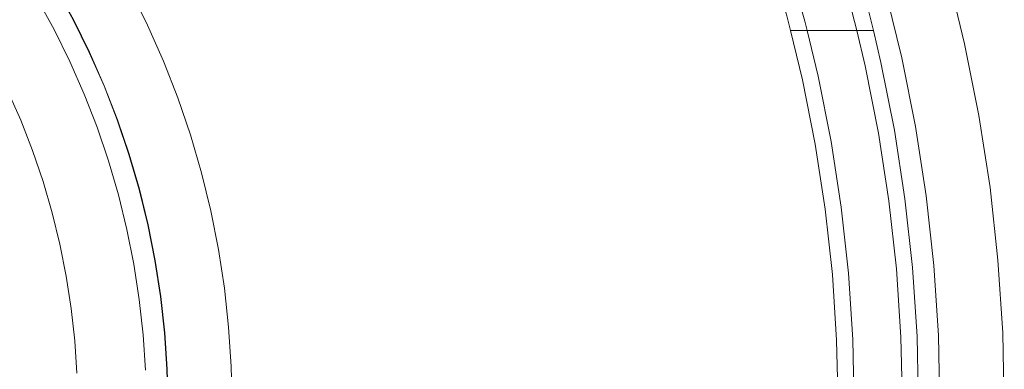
# Model space of a CAD drawing. Header units: millimetres. Extents: x -566 to 589, y -589 to 566.
# Tile 60 of 88: x 32 to 78, y 2 to 18. Entities that reach past the tile are written whole.
import ezdxf

# ---------------------------------------------------------------- set-up
doc = ezdxf.new("R2010")
doc.units = ezdxf.units.MM
doc.header["$LTSCALE"] = 50
doc.layers.add('ENERGY LIGHT RTP', color=7, linetype='Continuous', lineweight=5)

msp = doc.modelspace()

# ---------------------------------------------------------------- linework, layer by layer
at = {"layer": 'ENERGY LIGHT RTP', "color": 7, "linetype": 'Continuous', "lineweight": 5, "transparency": 33554687}
for points, invisible_edges in [([(62.255, 31.939, -456.161), (35.011, 16.488, 5796.985), (34.258, 18.015, 5796.985)], 9), ([(35.011, 16.488, 5796.985), (62.255, 31.939, -456.161), (62.554, 31.339, -455.561)], 9), ([(35.011, 16.488, 5796.985), (62.554, 31.339, -455.561), (62.859, 30.713, -454.987)], 9), ([(36.905, 19.393, 5800), (37.716, 17.75, 5800), (66.061, 30.967, -455.22)], 10), ([(66.178, 30.713, -454.987), (66.061, 30.967, -455.22), (37.716, 17.75, 5800)], 10), ([(35.011, 16.488, 5796.985), (62.859, 30.713, -454.987), (63.167, 30.064, -454.439)], 9), ([(66.471, 30.064, -454.439), (66.178, 30.713, -454.987), (37.716, 17.75, 5800)], 10), ([(63.167, 30.064, -454.439), (63.337, 29.697, -454.156), (35.011, 16.488, 5796.985)], 10), ([(66.767, 29.393, -453.92), (66.471, 30.064, -454.439), (37.716, 17.75, 5800)], 10), ([(35.011, 16.488, 5796.985), (63.337, 29.697, -454.156), (63.478, 29.393, -453.92)], 9), ([(63.478, 29.393, -453.92), (35.696, 14.93, 5796.985), (35.011, 16.488, 5796.985)], 9), ([(35.696, 14.93, 5796.985), (63.478, 29.393, -453.92), (63.79, 28.699, -453.43)], 9), ([(67.063, 28.699, -453.43), (66.767, 29.393, -453.92), (37.716, 17.75, 5800)], 10), ([(35.696, 14.93, 5796.985), (63.79, 28.699, -453.43), (64.102, 27.986, -452.969)], 9), ([(67.339, 28.037, -453.002), (67.063, 28.699, -453.43), (37.716, 17.75, 5800)], 10), ([(37.716, 17.75, 5800), (38.454, 16.073, 5800), (67.339, 28.037, -453.002)], 10), ([(67.36, 27.986, -452.969), (67.339, 28.037, -453.002), (38.454, 16.073, 5800)], 10), ([(35.696, 14.93, 5796.985), (64.102, 27.986, -452.969), (64.413, 27.254, -452.54)], 9), ([(67.656, 27.254, -452.54), (67.36, 27.986, -452.969), (38.454, 16.073, 5800)], 10), ([(64.413, 27.254, -452.54), (64.563, 26.888, -452.345), (35.696, 14.93, 5796.985)], 10), ([(67.949, 26.504, -452.141), (67.656, 27.254, -452.54), (38.454, 16.073, 5800)], 10), ([(35.696, 14.93, 5796.985), (64.563, 26.888, -452.345), (64.721, 26.504, -452.141)], 9), ([(64.721, 26.504, -452.141), (36.313, 13.344, 5796.985), (35.696, 14.93, 5796.985)], 9), ([(64.721, 26.504, -452.141), (65.026, 25.738, -451.775), (36.313, 13.344, 5796.985)], 10), ([(38.454, 16.073, 5800), (68.24, 25.738, -451.775), (67.949, 26.504, -452.141)], 9), ([(65.026, 25.738, -451.775), (65.326, 24.957, -451.442), (36.313, 13.344, 5796.985)], 10), ([(68.49, 25.055, -451.484), (68.24, 25.738, -451.775), (38.454, 16.073, 5800)], 10), ([(65.326, 24.957, -451.442), (65.621, 24.163, -451.142), (36.313, 13.344, 5796.985)], 10), ([(38.454, 16.073, 5800), (39.118, 14.365, 5800), (68.49, 25.055, -451.484)], 10), ([(68.526, 24.957, -451.442), (68.49, 25.055, -451.484), (39.118, 14.365, 5800)], 10), ([(39.118, 14.365, 5800), (68.807, 24.163, -451.142), (68.526, 24.957, -451.442)], 9), ([(65.621, 24.163, -451.142), (65.669, 24.029, -451.098), (36.313, 13.344, 5796.985)], 10), ([(36.313, 13.344, 5796.985), (65.669, 24.029, -451.098), (65.909, 23.356, -450.877)], 9), ([(39.118, 14.365, 5800), (69.082, 23.356, -450.877), (68.807, 24.163, -451.142)], 9), ([(30.604, 23.751, 5796.985), (31.61, 22.378, 5796.985), (32.556, 20.963, 5796.985), (-0.349, 0, 5796.985)], 12), ([(32.543, 20.955, 5799.985), (31.598, 22.37, 5799.985), (30.592, 23.742, 5799.985), (-0.349, 0, 5799.985)], 12), ([(65.909, 23.356, -450.877), (36.86, 11.732, 5796.985), (36.313, 13.344, 5796.985)], 9), ([(65.909, 23.356, -450.877), (66.19, 22.54, -450.645), (36.86, 11.732, 5796.985)], 10), ([(39.118, 14.365, 5800), (69.35, 22.54, -450.645), (69.082, 23.356, -450.877)], 9), ([(66.19, 22.54, -450.645), (66.463, 21.714, -450.449), (36.86, 11.732, 5796.985)], 10), ([(69.512, 22.027, -450.523), (69.35, 22.54, -450.645), (39.118, 14.365, 5800)], 10), ([(66.463, 21.714, -450.449), (66.65, 21.125, -450.335), (36.86, 11.732, 5796.985)], 10), ([(39.118, 14.365, 5800), (39.707, 12.63, 5800), (69.512, 22.027, -450.523)], 10), ([(69.611, 21.714, -450.449), (69.512, 22.027, -450.523), (39.707, 12.63, 5800)], 10), ([(39.707, 12.63, 5800), (69.863, 20.88, -450.288), (69.611, 21.714, -450.449)], 9), ([(36.86, 11.732, 5796.985), (66.65, 21.125, -450.335), (66.728, 20.88, -450.288)], 9), ([(32.556, 20.963, 5796.985), (33.439, 19.508, 5796.985), (34.258, 18.015, 5796.985), (-0.349, 0, 5796.985)], 12), ([(34.244, 18.008, 5799.985), (33.426, 19.5, 5799.985), (32.543, 20.955, 5799.985), (-0.349, 0, 5799.985)], 12), ([(66.728, 20.88, -450.288), (37.337, 10.098, 5796.985), (36.86, 11.732, 5796.985)], 9), ([(66.728, 20.88, -450.288), (66.983, 20.04, -450.162), (37.337, 10.098, 5796.985)], 10), ([(39.707, 12.63, 5800), (70.107, 20.04, -450.162), (69.863, 20.88, -450.288)], 9), ([(32.56, 19, 5886), (31.7, 20.417, 5886), (29.001, 18.698, 5886), (29.789, 17.4, 5886)], 10), ([(29.789, 17.4, 5800), (29.001, 18.698, 5800), (31.7, 20.417, 5800), (32.56, 19, 5800)], 10), ([(66.983, 20.04, -450.162), (67.228, 19.196, -450.072), (37.337, 10.098, 5796.985)], 10), ([(39.707, 12.63, 5800), (70.341, 19.196, -450.072), (70.107, 20.04, -450.162)], 9), ([(71.334, 18.372, -599.981), (75.802, 16.882, -1400), (74.993, 20.188, -1400)], 9), ([(74.993, 20.188, -1400), (75.802, 16.882, -1400), (72.873, 16.233, -1400.015), (72.095, 19.411, -1400.015)], 10), ([(34.244, 18.008, 5799.985), (34.997, 16.482, 5799.985), (37.716, 17.75, 5800), (36.905, 19.393, 5800)], 10), ([(72.095, 19.411, -1400.015), (68.348, 17.937, -599.995), (68.233, 18.372, -599.981)], 9), ([(68.46, 17.5, -600), (68.348, 17.937, -599.995), (72.095, 19.411, -1400.015)], 10), ([(68.46, 17.5, -600), (72.095, 19.411, -1400.015), (72.873, 16.233, -1400.015)], 9), ([(29.789, 17.4, 5886), (30.519, 16.069, 5886), (33.357, 17.546, 5886), (32.56, 19, 5886)], 10), ([(32.56, 19, 5800), (33.357, 17.546, 5800), (30.519, 16.069, 5800), (29.789, 17.4, 5800)], 10), ([(32.56, 19, 5800), (32.56, 19, 5886), (33.357, 17.546, 5886), (33.357, 17.546, 5800)], 5), ([(67.228, 19.196, -450.072), (67.462, 18.349, -450.018), (37.337, 10.098, 5796.985)], 10), ([(70.404, 18.958, -450.057), (70.341, 19.196, -450.072), (39.707, 12.63, 5800)], 10), ([(39.707, 12.63, 5800), (40.22, 10.87, 5800), (70.404, 18.958, -450.057)], 10), ([(70.566, 18.349, -450.018), (70.404, 18.958, -450.057), (40.22, 10.87, 5800)], 10), ([(71.334, 18.372, -599.981), (68.233, 18.372, -599.981), (68.348, 17.937, -599.995)], 9), ([(71.334, 18.372, -599.981), (68.348, 17.937, -599.995), (68.46, 17.5, -600)], 9), ([(68.46, 17.5, -600), (71.444, 17.937, -599.995), (71.334, 18.372, -599.981)], 9), ([(75.802, 16.882, -1400), (71.334, 18.372, -599.981), (71.444, 17.937, -599.995)], 9), ([(34.258, 18.015, 5796.985), (35.011, 16.488, 5796.985), (35.696, 14.93, 5796.985), (-0.349, 0, 5796.985)], 12), ([(35.682, 14.925, 5799.985), (34.997, 16.482, 5799.985), (34.244, 18.008, 5799.985), (-0.349, 0, 5799.985)], 12), ([(67.462, 18.349, -450.018), (67.506, 18.182, -450.014), (37.337, 10.098, 5796.985)], 10), ([(37.337, 10.098, 5796.985), (67.506, 18.182, -450.014), (67.686, 17.5, -450)], 9), ([(70.78, 17.5, -450), (70.566, 18.349, -450.018), (40.22, 10.87, 5800)], 10), ([(70.566, 18.349, -450.018), (70.78, 17.5, -450), (67.686, 17.5, -450), (67.506, 18.182, -450.014)], 8), ([(68.46, 17.5, -600), (71.552, 17.5, -600), (71.444, 17.937, -599.995)], 8), ([(75.802, 16.882, -1400), (71.444, 17.937, -599.995), (71.552, 17.5, -600)], 9), ([(34.091, 16.059, 5886), (33.357, 17.546, 5886), (30.519, 16.069, 5886), (31.19, 14.707, 5886)], 10), ([(31.19, 14.707, 5800), (30.519, 16.069, 5800), (33.357, 17.546, 5800), (34.091, 16.059, 5800)], 10), ([(33.357, 17.546, 5800), (33.357, 17.546, 5886), (34.091, 16.059, 5886), (34.091, 16.059, 5800)], 5), ([(34.997, 16.482, 5799.985), (35.682, 14.925, 5799.985), (38.454, 16.073, 5800), (37.716, 17.75, 5800)], 10), ([(67.686, 17.5, -450), (37.741, 8.444, 5796.985), (37.337, 10.098, 5796.985)], 9), ([(67.686, 17.5, -450), (68.236, 15.205, -450), (37.741, 8.444, 5796.985)], 10), ([(70.78, 17.5, -450), (40.22, 10.87, 5800), (40.655, 9.09, 5800)], 9), ([(40.655, 9.09, 5800), (71.165, 15.854, -450), (70.78, 17.5, -450)], 9), ([(68.236, 15.205, -450), (67.686, 17.5, -450), (70.78, 17.5, -450), (71.165, 15.854, -450)], 8), ([(71.897, 16.017, -600), (71.552, 17.5, -600), (68.46, 17.5, -600), (68.968, 15.367, -600)], 8), ([(72.873, 16.233, -1400.015), (68.968, 15.367, -600), (68.46, 17.5, -600)], 9), ([(71.552, 17.5, -600), (71.897, 16.017, -600), (75.802, 16.882, -1400)], 10), ([(72.527, 12.85, -600), (76.466, 13.545, -1400), (75.802, 16.882, -1400), (71.897, 16.017, -600)], 5), ([(75.802, 16.882, -1400), (76.466, 13.545, -1400), (73.512, 13.024, -1400.015), (72.873, 16.233, -1400.015)], 10), ([(35.682, 14.925, 5799.985), (36.299, 13.339, 5799.985), (39.118, 14.365, 5800), (38.454, 16.073, 5800)], 10), ([(68.968, 15.367, -600), (72.873, 16.233, -1400.015), (73.512, 13.024, -1400.015), (69.572, 12.329, -600)], 5), ([(31.19, 14.707, 5886), (31.802, 13.317, 5886), (34.758, 14.542, 5886), (34.091, 16.059, 5886)], 10), ([(34.091, 16.059, 5800), (34.758, 14.542, 5800), (31.802, 13.317, 5800), (31.19, 14.707, 5800)], 10), ([(34.091, 16.059, 5800), (34.091, 16.059, 5886), (34.758, 14.542, 5886), (34.758, 14.542, 5800)], 5), ([(71.165, 15.854, -450), (40.655, 9.09, 5800), (41.013, 7.293, 5800), (71.788, 12.72, -450)], 5), ([(71.165, 15.854, -450), (71.788, 12.72, -450), (68.834, 12.199, -450), (68.236, 15.205, -450)], 10), ([(68.968, 15.367, -600), (69.572, 12.329, -600), (72.527, 12.85, -600), (71.897, 16.017, -600)], 10), ([(68.834, 12.199, -450), (38.073, 6.775, 5796.985), (37.741, 8.444, 5796.985), (68.236, 15.205, -450)], 5), ([(35.696, 14.93, 5796.985), (36.313, 13.344, 5796.985), (36.86, 11.732, 5796.985), (-0.349, 0, 5796.985)], 12), ([(36.846, 11.728, 5799.985), (36.299, 13.339, 5799.985), (35.682, 14.925, 5799.985), (-0.349, 0, 5799.985)], 12), ([(31.802, 13.317, 5800), (31.802, 13.317, 5886), (31.19, 14.707, 5886), (31.19, 14.707, 5800)], 5), ([(35.359, 12.997, 5886), (34.758, 14.542, 5886), (31.802, 13.317, 5886), (32.352, 11.902, 5886)], 10), ([(32.352, 11.902, 5800), (31.802, 13.317, 5800), (34.758, 14.542, 5800), (35.359, 12.997, 5800)], 10), ([(34.758, 14.542, 5800), (34.758, 14.542, 5886), (35.359, 12.997, 5886), (35.359, 12.997, 5800)], 5), ([(36.299, 13.339, 5799.985), (36.846, 11.728, 5799.985), (39.707, 12.63, 5800), (39.118, 14.365, 5800)], 10), ([(32.352, 11.902, 5800), (32.352, 11.902, 5886), (31.802, 13.317, 5886), (31.802, 13.317, 5800)], 5), ([(73.018, 9.659, -600), (76.984, 10.181, -1400), (76.466, 13.545, -1400), (72.527, 12.85, -600)], 5), ([(76.466, 13.545, -1400), (76.984, 10.181, -1400), (74.009, 9.789, -1400.015), (73.512, 13.024, -1400.015)], 10), ([(32.352, 11.902, 5886), (32.84, 10.465, 5886), (35.892, 11.427, 5886), (35.359, 12.997, 5886)], 10), ([(35.359, 12.997, 5800), (35.892, 11.427, 5800), (32.84, 10.465, 5800), (32.352, 11.902, 5800)], 10), ([(35.359, 12.997, 5800), (35.359, 12.997, 5886), (35.892, 11.427, 5886), (35.892, 11.427, 5800)], 5), ([(69.572, 12.329, -600), (73.512, 13.024, -1400.015), (74.009, 9.789, -1400.015), (70.043, 9.267, -600)], 5), ([(36.846, 11.728, 5799.985), (37.322, 10.094, 5799.985), (40.22, 10.87, 5800), (39.707, 12.63, 5800)], 10), ([(71.788, 12.72, -450), (41.013, 7.293, 5800), (41.292, 5.482, 5800), (72.274, 9.561, -450)], 5), ([(71.788, 12.72, -450), (72.274, 9.561, -450), (69.3, 9.169, -450), (68.834, 12.199, -450)], 10), ([(69.572, 12.329, -600), (70.043, 9.267, -600), (73.018, 9.659, -600), (72.527, 12.85, -600)], 10), ([(69.3, 9.169, -450), (38.332, 5.092, 5796.985), (38.073, 6.775, 5796.985), (68.834, 12.199, -450)], 5), ([(36.86, 11.732, 5796.985), (37.337, 10.098, 5796.985), (37.741, 8.444, 5796.985), (-0.349, 0, 5796.985)], 12), ([(37.727, 8.441, 5799.985), (37.322, 10.094, 5799.985), (36.846, 11.728, 5799.985), (-0.349, 0, 5799.985)], 12), ([(32.84, 10.465, 5800), (32.84, 10.465, 5886), (32.352, 11.902, 5886), (32.352, 11.902, 5800)], 5), ([(36.356, 9.835, 5886), (35.892, 11.427, 5886), (32.84, 10.465, 5886), (33.265, 9.007, 5886)], 10), ([(33.265, 9.007, 5800), (32.84, 10.465, 5800), (35.892, 11.427, 5800), (36.356, 9.835, 5800)], 10), ([(35.892, 11.427, 5800), (35.892, 11.427, 5886), (36.356, 9.835, 5886), (36.356, 9.835, 5800)], 5), ([(37.322, 10.094, 5799.985), (37.727, 8.441, 5799.985), (40.655, 9.09, 5800), (40.22, 10.87, 5800)], 10), ([(33.265, 9.007, 5800), (33.265, 9.007, 5886), (32.84, 10.465, 5886), (32.84, 10.465, 5800)], 5), ([(73.369, 6.45, -600), (77.354, 6.798, -1400), (76.984, 10.181, -1400), (73.018, 9.659, -600)], 5), ([(76.984, 10.181, -1400), (77.354, 6.798, -1400), (74.366, 6.537, -1400.015), (74.009, 9.789, -1400.015)], 10), ([(36.75, 8.225, 5886), (36.356, 9.835, 5886), (33.265, 9.007, 5886), (33.626, 7.532, 5886)], 10), ([(33.626, 7.532, 5800), (33.265, 9.007, 5800), (36.356, 9.835, 5800), (36.75, 8.225, 5800)], 10), ([(36.356, 9.835, 5800), (36.356, 9.835, 5886), (36.75, 8.225, 5886), (36.75, 8.225, 5800)], 5), ([(70.043, 9.267, -600), (74.009, 9.789, -1400.015), (74.366, 6.537, -1400.015), (70.381, 6.188, -600)], 5), ([(73.369, 6.45, -600), (73.018, 9.659, -600), (70.043, 9.267, -600), (70.381, 6.188, -600)], 10), ([(72.274, 9.561, -450), (41.292, 5.482, 5800), (41.491, 3.661, 5800), (72.622, 6.384, -450)], 5), ([(69.634, 6.123, -450), (69.3, 9.169, -450), (72.274, 9.561, -450), (72.622, 6.384, -450)], 10), ([(33.626, 7.532, 5800), (33.626, 7.532, 5886), (33.265, 9.007, 5886), (33.265, 9.007, 5800)], 5), ([(37.727, 8.441, 5799.985), (38.058, 6.772, 5799.985), (41.013, 7.293, 5800), (40.655, 9.09, 5800)], 10), ([(69.634, 6.123, -450), (38.518, 3.4, 5796.985), (38.332, 5.092, 5796.985), (69.3, 9.169, -450)], 5), ([(37.741, 8.444, 5796.985), (38.073, 6.775, 5796.985), (38.332, 5.092, 5796.985), (-0.349, 0, 5796.985)], 12), ([(38.317, 5.091, 5799.985), (38.058, 6.772, 5799.985), (37.727, 8.441, 5799.985), (-0.349, 0, 5799.985)], 12), ([(33.626, 7.532, 5886), (33.922, 6.043, 5886), (37.074, 6.599, 5886), (36.75, 8.225, 5886)], 10), ([(36.75, 8.225, 5800), (37.074, 6.599, 5800), (33.922, 6.043, 5800), (33.626, 7.532, 5800)], 10), ([(36.75, 8.225, 5800), (36.75, 8.225, 5886), (37.074, 6.599, 5886), (37.074, 6.599, 5800)], 5), ([(33.922, 6.043, 5800), (33.922, 6.043, 5886), (33.626, 7.532, 5886), (33.626, 7.532, 5800)], 5), ([(38.058, 6.772, 5799.985), (38.317, 5.091, 5799.985), (41.292, 5.482, 5800), (41.013, 7.293, 5800)], 10), ([(37.326, 4.96, 5886), (37.074, 6.599, 5886), (33.922, 6.043, 5886), (34.153, 4.542, 5886)], 10), ([(34.153, 4.542, 5800), (33.922, 6.043, 5800), (37.074, 6.599, 5800), (37.326, 4.96, 5800)], 10), ([(37.074, 6.599, 5800), (37.074, 6.599, 5886), (37.326, 4.96, 5886), (37.326, 4.96, 5800)], 5), ([(70.381, 6.188, -600), (74.366, 6.537, -1400.015), (74.58, 3.271, -1400.015), (70.583, 3.097, -600)], 5), ([(70.381, 6.188, -600), (70.583, 3.097, -600), (73.581, 3.228, -600), (73.369, 6.45, -600)], 10), ([(73.581, 3.228, -600), (77.577, 3.402, -1400), (77.354, 6.798, -1400), (73.369, 6.45, -600)], 5), ([(77.354, 6.798, -1400), (77.577, 3.402, -1400), (74.58, 3.271, -1400.015), (74.366, 6.537, -1400.015)], 10), ([(34.153, 4.542, 5800), (34.153, 4.542, 5886), (33.922, 6.043, 5886), (33.922, 6.043, 5800)], 5), ([(69.834, 3.064, -450), (38.629, 1.702, 5796.985), (38.518, 3.4, 5796.985), (69.634, 6.123, -450)], 5), ([(72.622, 6.384, -450), (41.491, 3.661, 5800), (41.611, 1.832, 5800), (72.831, 3.195, -450)], 5), ([(72.622, 6.384, -450), (72.831, 3.195, -450), (69.834, 3.064, -450), (69.634, 6.123, -450)], 10), ([(38.332, 5.092, 5796.985), (38.518, 3.4, 5796.985), (38.629, 1.702, 5796.985), (-0.349, 0, 5796.985)], 12), ([(-0.349, 0, 5799.985), (38.614, 1.701, 5799.985), (38.503, 3.399, 5799.985), (38.317, 5.091, 5799.985)], 9), ([(38.317, 5.091, 5799.985), (38.503, 3.399, 5799.985), (41.491, 3.661, 5800), (41.292, 5.482, 5800)], 10), ([(34.153, 4.542, 5886), (34.319, 3.033, 5886), (37.506, 3.312, 5886), (37.326, 4.96, 5886)], 10), ([(37.326, 4.96, 5800), (37.506, 3.312, 5800), (34.319, 3.033, 5800), (34.153, 4.542, 5800)], 10), ([(37.326, 4.96, 5800), (37.326, 4.96, 5886), (37.506, 3.312, 5886), (37.506, 3.312, 5800)], 5), ([(34.319, 3.033, 5800), (34.319, 3.033, 5886), (34.153, 4.542, 5886), (34.153, 4.542, 5800)], 5), ([(37.615, 1.658, 5886), (37.506, 3.312, 5886), (34.319, 3.033, 5886), (34.418, 1.518, 5886)], 10), ([(34.418, 1.518, 5800), (34.319, 3.033, 5800), (37.506, 3.312, 5800), (37.615, 1.658, 5800)], 10), ([(37.506, 3.312, 5800), (37.506, 3.312, 5886), (37.615, 1.658, 5886), (37.615, 1.658, 5800)], 5), ([(38.503, 3.399, 5799.985), (38.614, 1.701, 5799.985), (41.611, 1.832, 5800), (41.491, 3.661, 5800)], 10), ([(70.583, 3.097, -600), (74.58, 3.271, -1400.015), (74.651, 0, -1400.015), (70.651, 0, -600)], 5), ([(73.651, 0, -600), (73.581, 3.228, -600), (70.583, 3.097, -600), (70.651, 0, -600)], 10), ([(73.651, 0, -600), (77.651, 0, -1400), (77.577, 3.402, -1400), (73.581, 3.228, -600)], 5), ([(77.577, 3.402, -1400), (77.651, 0, -1400), (74.651, 0, -1400.015), (74.58, 3.271, -1400.015)], 10), ([(34.418, 1.518, 5800), (34.418, 1.518, 5886), (34.319, 3.033, 5886), (34.319, 3.033, 5800)], 5), ([(69.901, 0, -450), (38.666, 0, 5796.985), (38.629, 1.702, 5796.985), (69.834, 3.064, -450)], 5), ([(72.831, 3.195, -450), (41.611, 1.832, 5800), (41.651, 0, 5800), (72.901, 0, -450)], 5), ([(69.901, 0, -450), (69.834, 3.064, -450), (72.831, 3.195, -450), (72.901, 0, -450)], 10), ([(38.629, 1.702, 5796.985), (38.666, 0, 5796.985), (38.629, -1.702, 5796.985), (-0.349, 0, 5796.985)], 12), ([(38.614, 1.701, 5799.985), (38.651, 0, 5799.985), (41.651, 0, 5800), (41.611, 1.832, 5800)], 10)]:
    msp.add_3dface(points, dxfattribs=dict(at, invisible_edges=invisible_edges))

doc.saveas('drawing.dxf')
